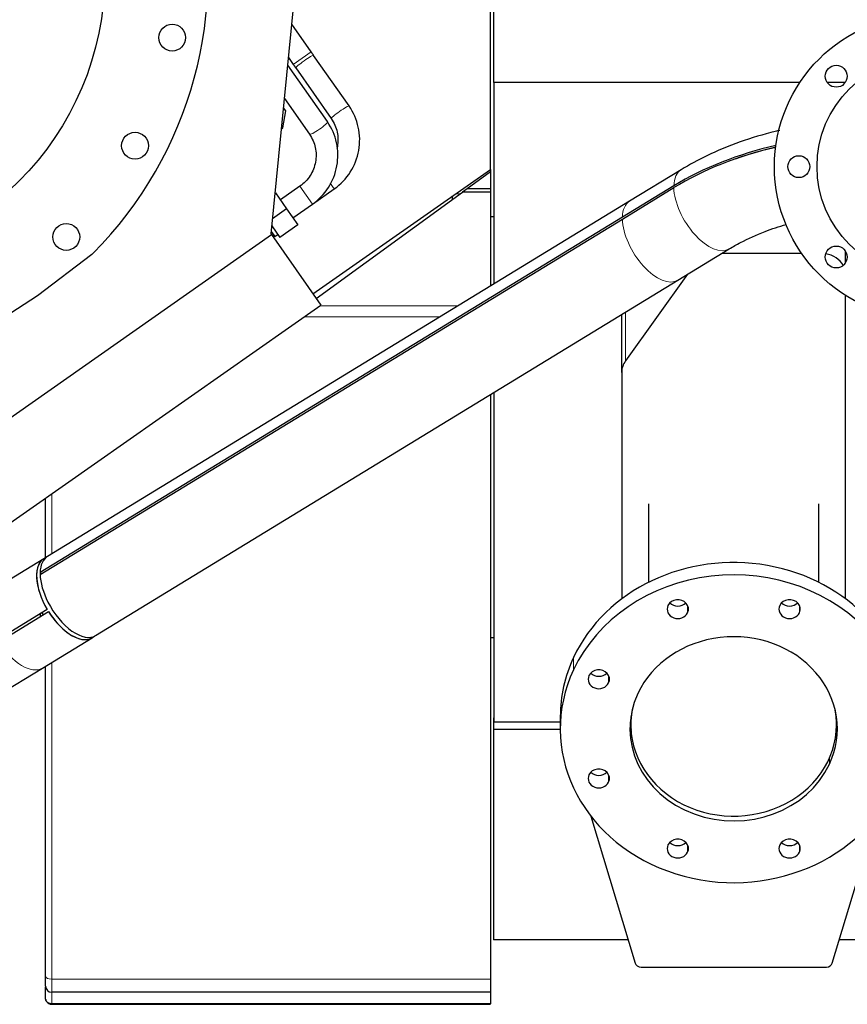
# Model space of a CAD drawing. Header units: inches. Extents: x 0 to 23760, y -13 to 16800.
# Tile 7 of 204: x 3217 to 3897, y 6304 to 7112. Entities that reach past the tile are written whole.
import ezdxf

# ---------------------------------------------------------------- set-up
doc = ezdxf.new("R2010")
doc.units = ezdxf.units.IN
doc.layers.add('254', color=7, linetype='Continuous', true_color=0xffffff)

msp = doc.modelspace()

# ---------------------------------------------------------------- linework, layer by layer
at = {"layer": '254', "color": 2, "linetype": 'Continuous', "lineweight": 25}
for p, q in [((3604.063, 6989.425), (3604.063, 7242.051)), ((3607.059, 7060.874), (3607.059, 7244.138)), ((3423.869, 6936.528), (3443.803, 7138.195)), ((3456.867, 7085.974), (3440.894, 7108.786)), ((3438.174, 7081.288), (3442.122, 7075.65)), ((3487.948, 7041.586), (3458.848, 7083.145)), ((3470.112, 7028.703), (3437.574, 7075.172)), ((3444.103, 7072.82), (3473.203, 7031.262)), ((3607.059, 7060.874), (3607.059, 6895.407)), ((3858.418, 7060.874), (3607.059, 7060.874)), ((3895.721, 7060.874), (3880.908, 7060.874)), ((3434.855, 7047.672), (3455.367, 7018.378)), ((3433.455, 7023.521), (3435.91, 7037.448)), ((3435.91, 7037.448), (3434.099, 7040.035)), ((3432.394, 7022.778), (3433.455, 7023.521)), ((3458.297, 6887.359), (3604.063, 6989.425)), ((3604.063, 6987.411), (3585.114, 6973.644)), ((3604.063, 6989.434), (3604.063, 6987.412)), ((3604.063, 6987.411), (3604.063, 6973.644)), ((3760.818, 6989.192), (3718.532, 6963.4)), ((3447.482, 6975.592), (3431.509, 6964.407)), ((3457.807, 6960.848), (3475.828, 6973.466)), ((3585.114, 6973.644), (3581.207, 6970.805)), ((3604.063, 6973.644), (3585.114, 6973.644)), ((3604.063, 6973.644), (3604.063, 6970.805)), ((3754.857, 6975.974), (3712.571, 6950.182)), ((3712.571, 6948.683), (3754.857, 6974.475)), ((3718.532, 6963.4), (3240.027, 6671.537)), ((3427.494, 6970.141), (3427.169, 6969.914)), ((3427.494, 6970.141), (3436.671, 6957.035)), ((3461.015, 6883.48), (3581.207, 6970.805)), ((3573.063, 6964.888), (3573.063, 6967.719)), ((3604.063, 6970.805), (3581.207, 6970.805)), ((3604.063, 6970.805), (3604.063, 6893.58)), ((3436.671, 6957.035), (3425.095, 6948.929)), ((3436.671, 6957.035), (3445.848, 6943.928)), ((3441.833, 6949.663), (3457.807, 6960.847)), ((3712.571, 6950.182), (3234.065, 6658.318)), ((3234.065, 6656.819), (3712.571, 6948.683)), ((3607.06, 6950.574), (3604.063, 6950.574)), ((3424.511, 6943.019), (3431.103, 6933.604)), ((3445.848, 6943.928), (3431.103, 6933.604)), ((3097.439, 6707.084), (3424.28, 6935.941)), ((3423.869, 6936.528), (3424.28, 6935.941)), ((3424.058, 6938.436), (3425.394, 6936.528)), ((3424.28, 6935.941), (3464.855, 6877.994)), ((3425.328, 6934.443), (3426.352, 6935.16)), ((3425.394, 6936.528), (3426.352, 6935.16)), ((3426.352, 6935.16), (3426.925, 6934.341)), ((3426.925, 6934.341), (3429.383, 6936.062)), ((3758.16, 6898.432), (3800.445, 6924.224)), ((3231.861, 6886.025), (3276.695, 6919.811)), ((3859.875, 6920.461), (3794.278, 6920.461)), ((3896.063, 6912.91), (3896.063, 6922.074)), ((3279.654, 6606.568), (3758.16, 6898.432)), ((3766.143, 6903.3), (3715.19, 6832.278)), ((3184.779, 6855.45), (3231.861, 6886.025)), ((3896.063, 6636.673), (3896.063, 6885.891)), ((3138.013, 6649.137), (3464.855, 6877.994)), ((3712.063, 6822.754), (3712.063, 6870.314)), ((3712.063, 6822.754), (3712.063, 6636.675)), ((3604.063, 6804.436), (3604.063, 6324.341)), ((3607.059, 6806.261), (3607.059, 6535.764)), ((3238.563, 6670.581), (3238.563, 6719.538)), ((3734.063, 6714.687), (3734.063, 6650.243)), ((3874.063, 6650.243), (3874.063, 6714.687)), ((3237.085, 6669.743), (3196.27, 6644.848)), ((3239.207, 6670.978), (3237.111, 6669.7)), ((3234.065, 6658.318), (3234.099, 6658.294)), ((3234.099, 6658.294), (3235.194, 6657.508)), ((3239.884, 6628.052), (3199.069, 6603.157)), ((3200.111, 6601.45), (3240.926, 6626.344)), ((3234.063, 6624.501), (3234.063, 6624.12)), ((3234.063, 6624.12), (3234.063, 6622.158)), ((3239.884, 6628.052), (3239.906, 6628.065)), ((3240.947, 6626.358), (3240.926, 6626.344)), ((3235.897, 6579.879), (3276.712, 6604.774)), ((3276.686, 6604.817), (3278.782, 6606.095)), ((3607.074, 6604.738), (3604.063, 6604.738)), ((3151.876, 6528.631), (3235.897, 6579.879)), ((3238.563, 6326.649), (3238.563, 6581.504)), ((3606.563, 6538.951), (3606.563, 6529.527)), ((3607.079, 6538.951), (3606.563, 6538.951)), ((3607.059, 6535.764), (3661.565, 6535.764)), ((3661.563, 6540.146), (3661.563, 6529.988)), ((3719.563, 6539.997), (3719.563, 6533.22)), ((3888.563, 6533.22), (3888.563, 6539.997)), ((3606.563, 6529.527), (3606.563, 6356.578)), ((3661.578, 6529.527), (3606.563, 6529.527)), ((3686.68, 6458.322), (3723.071, 6337.625)), ((3885.055, 6337.625), (3921.446, 6458.322)), ((3717.368, 6356.578), (3606.563, 6356.578)), ((4983.563, 6356.578), (3890.784, 6356.578)), ((3727.901, 6334.336), (3880.224, 6334.336)), ((3604.063, 6324.341), (3604.063, 6313.577)), ((3238.563, 6308.732), (3238.563, 6317.732)), ((3604.063, 6313.577), (3243.563, 6313.577)), ((3604.063, 6313.577), (3604.063, 6304.102)), ((3604.063, 6304.102), (3243.563, 6304.102)), ((3243.563, 6303.712), (3604.063, 6303.712))]:
    msp.add_line(p, q, dxfattribs=at)
at = {"layer": '254', "color": 110, "linetype": 'Continuous', "lineweight": 13}
for p, q in [((3442.122, 7075.65), (3456.866, 7085.974)), ((3457.807, 6960.847), (3447.482, 6975.592)), ((3472.443, 6978.3), (3475.828, 6973.466)), ((3579.183, 6969.334), (3575.37, 6969.334)), ((3577.661, 6877.476), (3464.116, 6877.476)), ((3562.522, 6868.243), (3450.929, 6868.243)), ((3715.19, 6832.278), (3715.19, 6872.222)), ((3243.563, 6723.041), (3243.563, 6673.693)), ((3766.225, 6631.297), (3766.225, 6625.357)), ((3858.069, 6631.297), (3858.069, 6625.357)), ((3243.563, 6584.55), (3243.563, 6324.341)), ((3672.41, 6588.517), (3672.41, 6578.359)), ((3701.281, 6573.691), (3701.281, 6567.751)), ((3882.824, 6506.068), (3882.824, 6501.05)), ((3701.281, 6492.225), (3701.281, 6486.284)), ((3766.225, 6434.619), (3766.225, 6428.679)), ((3858.069, 6434.619), (3858.069, 6428.679)), ((3604.063, 6324.341), (3243.563, 6324.341)), ((3243.563, 6313.577), (3243.563, 6304.102)), ((3243.563, 6304.102), (3243.563, 6303.712))]:
    msp.add_line(p, q, dxfattribs=at)
at = {"layer": '254', "color": 2, "linetype": 'Continuous', "lineweight": 25}
for centre, radius in [((3047.169, 7149.792), 240), ((3962.563, 6991.738), 125), ((3342.611, 7097.698), 11), ((3962.563, 6991.738), 90), ((3888.317, 7065.984), 9), ((3312.053, 7008.951), 11), ((3857.563, 6991.738), 9), ((3255.567, 6933.99), 11), ((3888.317, 6917.492), 9)]:
    msp.add_circle(centre, radius, dxfattribs=at)
for centre, radius, start, end in [((3047.169, 7149.792), 325, 315.143056, 14.43617), ((3271.881, 6926.2), 8, 307, 315.143056), ((3243.563, 6318.577), 5, 180, 270)]:
    msp.add_arc(centre, radius, start, end, dxfattribs=at)
at = {"layer": '254', "color": 110, "linetype": 'Continuous', "lineweight": 13}
for centre, major_axis, ratio, start_param, end_param in [((3451.476, 7077.983), (-7.372, -5.162), 0.0863439, 3.1415927, 6.2831853), ((3480.575, 7036.424), (-7.372, -5.162), 0.0863439, 3.1474831, 6.2831853), ((3462.739, 7023.541), (7.372, 5.162), 0.1534605, 3.1415927, 6.2831853), ((3780.632, 6956.708), (19.814, -32.484), 0.5079153, 3.1410558, 3.8096847), ((3780.632, 6956.708), (19.814, -32.484), 0.5079153, 3.8622532, 6.2799938), ((3738.346, 6930.916), (19.814, -32.484), 0.5079153, 3.1415867, 3.8096847), ((3738.346, 6930.916), (19.814, -32.484), 0.5079153, 3.8622532, 6.2831793), ((3216.084, 6612.363), (19.814, -32.484), 0.5079153, 4.7386732, 6.2831853), ((3243.563, 6326.649), (5, 0), 0.4617486, 3.1415927, 4.712389)]:
    msp.add_ellipse(centre, major_axis=major_axis, ratio=ratio, start_param=start_param, end_param=end_param, dxfattribs=at)
at = {"layer": '254', "color": 2, "linetype": 'Continuous', "lineweight": 25}
for centre, major_axis, ratio, start_param, end_param in [((3916.158, 6860.097), (238.037, 0), 0.6619508, 1.9019047, 2.3153306), ((3916.158, 6858.598), (-238.037, 0), 0.6619508, 5.0444164, 5.4569233), ((3916.158, 6860.097), (-236.036, 0), 0.6619508, 5.0472782, 5.2020133), ((3876.063, 6902.721), (20, 0), 0.8870108, 0.4558255, 1.3867923), ((3732.063, 6822.754), (20, 0), 0.8870108, 2.5748634, 3.1415927), ((3804.063, 6540.146), (142.5, 0), 0.8870108, 0.0000491, 2.7488936), ((3256.899, 6637.258), (19.788, -32.441), 0.5079153, 3.1415927, 4.6860702), ((3256.899, 6637.258), (19.814, -32.484), 0.5079153, 3.0903342, 4.6861047), ((3259.84, 6639.053), (19.814, -32.484), 0.5079153, 3.1415867, 3.8096847), ((3259.84, 6639.053), (19.814, -32.484), 0.5079153, 3.8622532, 4.5593873), ((3259.84, 6639.053), (19.788, -32.441), 0.5079153, 3.8096501, 3.8622878), ((3804.063, 6529.988), (142.5, 0), 0.8870108, 5.8904862, 9.0320789), ((3259.84, 6639.053), (19.814, -32.484), 0.5079153, 4.5593873, 6.2831552), ((3758.141, 6628.327), (8.75, 0), 0.8870108, 5.8904862, 9.0320789), ((3758.141, 6638.485), (8.75, 0), 0.8870108, 3.8550287, 5.5697493), ((3849.985, 6628.327), (8.75, 0), 0.8870108, 5.8904862, 9.0320789), ((3849.985, 6638.485), (8.75, 0), 0.8870108, 3.8550287, 5.5697493), ((3304.063, 6624.12), (70, 0), 0.707107, 3.1415927, 3.1806662), ((3304.063, 6624.12), (70, 0), 0.707107, 3.1416908, 3.1806662), ((3252.486, 6634.567), (19.788, -32.441), 0.5079153, 4.6860702, 4.7387078), ((3256.899, 6637.258), (19.814, -32.484), 0.5079153, 4.7386732, 5.4067653), ((3256.899, 6637.258), (-19.788, 32.441), 0.5079153, 1.5971152, 3.1415927), ((3758.141, 6628.327), (8.75, 0), 0.8870108, 2.7488936, 5.8904862), ((3849.985, 6628.327), (8.75, 0), 0.8870108, 2.7488936, 5.8904862), ((3256.899, 6637.258), (19.814, -32.484), 0.5079153, 5.4067653, 6.334474), ((3804.063, 6529.988), (85.25, 0), 0.8870108, 5.8904862, 9.0320789), ((3804.063, 6540.146), (142.5, 0), 0.8870108, 2.7488936, 3.1415927), ((3804.063, 6529.988), (142.5, 0), 0.8870108, 2.7488936, 5.8904862), ((3693.197, 6570.721), (8.75, 0), 0.8870108, 5.8904862, 9.0320789), ((3693.197, 6580.88), (8.75, 0), 0.8870108, 3.8550287, 5.5697493), ((3693.197, 6570.721), (8.75, 0), 0.8870108, 2.7488936, 5.8904862), ((3804.063, 6529.988), (85.25, 0), 0.8870108, 2.7488936, 5.8904862), ((3804.063, 6533.22), (84.5, 0), 0.8870108, 2.9553551, 6.2831853), ((3804.063, 6533.22), (84.5, 0), 0.8870108, 0, 0.1863357), ((3804.063, 6540.146), (85.25, 0), 0.8870108, 3.1996139, 3.2835043), ((3804.063, 6540.146), (85.25, 0), 0.8870108, 6.1423045, 6.2252131), ((3693.197, 6489.255), (8.75, 0), 0.8870108, 5.8904862, 9.0320789), ((3693.197, 6499.413), (8.75, 0), 0.8870108, 3.8550287, 5.5697493), ((3693.197, 6489.255), (8.75, 0), 0.8870108, 2.7488936, 5.8904862), ((3758.141, 6431.649), (8.75, 0), 0.8870108, 5.8904862, 9.0320789), ((3849.985, 6431.649), (8.75, 0), 0.8870108, 5.8904862, 9.0320789), ((3758.141, 6431.649), (8.75, 0), 0.8870108, 2.7488936, 5.8904862), ((3758.141, 6441.807), (8.75, 0), 0.8870108, 3.8550287, 5.5697493), ((3849.985, 6431.649), (8.75, 0), 0.8870108, 2.7488936, 5.8904862), ((3849.985, 6441.807), (8.75, 0), 0.8870108, 3.8550287, 5.5697493), ((3727.901, 6338.771), (5, 0), 0.8870108, 3.4029186, 4.712389), ((3880.224, 6338.771), (5, 0), 0.8870108, 4.712389, 6.0218593), ((3243.563, 6308.712), (-5, 0), 0.9999996, 0.1485075, 0.3245738), ((3243.563, 6308.712), (-5, 0), 0.9999996, 0.624569, 1.5714451)]:
    msp.add_ellipse(centre, major_axis=major_axis, ratio=ratio, start_param=start_param, end_param=end_param, dxfattribs=at)
for points in [[(3458.845, 7083.149), (3456.866, 7085.974)], [(3442.122, 7075.65), (3444.106, 7072.816)]]:
    msp.add_open_spline(points, degree=1, dxfattribs=at)
for points, knots in [([(3475.828, 6973.466), (3481.235, 6977.4), (3489.948, 6986.487), (3497.253, 7004.836), (3496.725, 7024.558), (3491.671, 7036.056), (3487.945, 7041.59)], [0, 0, 0, 0, 0.2490454, 0.4999108, 0.7508226, 1, 1, 1, 1]), ([(3457.807, 6960.847), (3463.209, 6964.778), (3471.926, 6973.846), (3479.277, 6992.13), (3478.82, 7011.764), (3473.817, 7023.197), (3470.116, 7028.696)], [0, 0, 0, 0, 0.2489052, 0.4997418, 0.7507117, 1, 1, 1, 1]), ([(3473.206, 7031.258), (3475.642, 7027.745), (3478.909, 7020.492), (3479.061, 7011.606), (3478.124, 7007.077), (3477.996, 7006.53)], [0, 0, 0, 0, 0.4703331, 0.9356557, 1, 1, 1, 1]), ([(3841.858, 7021.456), (3840.639, 7021.175), (3829.499, 7018.538), (3808.923, 7012.437), (3783.052, 7001.714), (3767.614, 6993.328), (3760.818, 6989.192)], [0, 0, 0, 0, 0.0412103, 0.377868, 0.7157522, 1, 1, 1, 1]), ([(3455.362, 7018.385), (3457.773, 7014.91), (3460.996, 7007.727), (3461.156, 6995.367), (3456.603, 6983.789), (3451, 6978.078), (3447.482, 6975.592)], [0, 0, 0, 0, 0.2510977, 0.4995993, 0.7483114, 1, 1, 1, 1]), ([(3800.445, 6924.224), (3803.404, 6926.031), (3812.512, 6931.18), (3827.989, 6938.152), (3841.185, 6942.545), (3847.163, 6944.258)], [0, 0, 0, 0, 0.2216355, 0.6578009, 1, 1, 1, 1]), ([(3238.563, 6318.577), (3238.563, 6318.579), (3238.563, 6318.59), (3238.563, 6318.636), (3238.563, 6318.705), (3238.563, 6318.878), (3238.563, 6319.038), (3238.563, 6319.175), (3238.563, 6319.248), (3238.563, 6319.328), (3238.563, 6319.382), (3238.563, 6319.41), (3238.563, 6319.554), (3238.563, 6319.679), (3238.563, 6319.95), (3238.563, 6320.242), (3238.563, 6320.739), (3238.563, 6321.111), (3238.563, 6321.405), (3238.563, 6321.556), (3238.563, 6321.713), (3238.563, 6321.818), (3238.563, 6321.872), (3238.563, 6322.142), (3238.563, 6322.591), (3238.563, 6323.31), (3238.563, 6324.075), (3238.563, 6324.616), (3238.563, 6325.033), (3238.563, 6325.245), (3238.563, 6325.461), (3238.563, 6325.606), (3238.563, 6325.679), (3238.563, 6326.045), (3238.563, 6326.344), (3238.563, 6326.649)], [0, 0, 0, 0, 0.0588946, 0.0588946, 0.121635, 0.1843753, 0.2471157, 0.2471157, 0.2784859, 0.2941709, 0.2941709, 0.309856, 0.309856, 0.3725964, 0.3725964, 0.4353368, 0.4980771, 0.5608175, 0.5608175, 0.5921877, 0.6078727, 0.6078727, 0.6235578, 0.6235578, 0.6862982, 0.7490386, 0.8117789, 0.8745193, 0.8745193, 0.9058895, 0.9215745, 0.9215745, 0.9372596, 0.9372596, 1, 1, 1, 1]), ([(3243.563, 6304.102), (3243.386, 6304.102), (3243.211, 6304.11), (3242.865, 6304.141), (3242.693, 6304.164), (3242.353, 6304.225), (3242.185, 6304.263), (3241.852, 6304.355), (3241.69, 6304.408), (3241.376, 6304.526), (3241.224, 6304.593), (3240.928, 6304.738), (3240.785, 6304.817), (3240.508, 6304.99), (3240.376, 6305.081), (3240.126, 6305.274), (3240.008, 6305.376), (3239.784, 6305.59), (3239.678, 6305.702), (3239.554, 6305.849), (3239.53, 6305.878), (3239.482, 6305.938), (3239.412, 6306.028), (3239.346, 6306.12), (3239.22, 6306.307), (3239.143, 6306.435), (3239.004, 6306.698), (3238.942, 6306.832), (3238.873, 6307.005), (3238.859, 6307.04), (3238.833, 6307.11), (3238.821, 6307.145), (3238.785, 6307.251), (3238.762, 6307.322), (3238.701, 6307.537), (3238.668, 6307.682), (3238.615, 6307.976), (3238.595, 6308.124), (3238.576, 6308.35), (3238.568, 6308.464), (3238.564, 6308.598), (3238.563, 6308.655), (3238.563, 6308.694), (3238.563, 6308.713), (3238.563, 6308.732)], [0, 0, 0, 0, 0.0625, 0.0625, 0.125, 0.125, 0.1875, 0.1875, 0.25, 0.25, 0.3125, 0.3125, 0.375, 0.375, 0.4375, 0.4375, 0.5, 0.5, 0.5625, 0.5625, 0.578125, 0.578125, 0.59375, 0.625, 0.625, 0.6875, 0.6875, 0.75, 0.75, 0.765625, 0.765625, 0.78125, 0.78125, 0.8125, 0.8125, 0.875, 0.875, 0.9375, 0.9375, 0.96875, 0.984375, 0.9921875, 0.9921875, 1, 1, 1, 1])]:
    msp.add_open_spline(points, degree=3, knots=knots, dxfattribs=at)
at = {"layer": '254', "color": 110, "linetype": 'Continuous', "lineweight": 13}
msp.add_open_spline([(3243.563, 6324.341), (3243.563, 6323.934), (3243.563, 6323.535), (3243.563, 6323.046), (3243.563, 6322.949), (3243.563, 6322.756), (3243.563, 6322.468), (3243.563, 6322.186), (3243.563, 6321.629), (3243.563, 6320.908), (3243.563, 6319.888), (3243.563, 6319.249), (3243.563, 6318.63), (3243.563, 6318.331), (3243.563, 6317.97), (3243.563, 6317.899), (3243.563, 6317.758), (3243.563, 6317.549), (3243.563, 6317.348), (3243.563, 6316.955), (3243.563, 6316.46), (3243.563, 6315.796), (3243.563, 6315.408), (3243.563, 6315.047), (3243.563, 6314.88), (3243.563, 6314.707), (3243.563, 6314.689), (3243.563, 6314.651), (3243.563, 6314.596), (3243.563, 6314.472), (3243.563, 6314.375), (3243.563, 6314.191), (3243.563, 6313.978), (3243.563, 6313.748), (3243.563, 6313.655), (3243.563, 6313.594), (3243.563, 6313.577), (3243.563, 6313.577)], degree=3, knots=[0, 0, 0, 0, 0.0625733, 0.0625733, 0.0782167, 0.0782167, 0.09386, 0.1251467, 0.1251467, 0.18772, 0.2502934, 0.3128667, 0.3128667, 0.37544, 0.37544, 0.3910834, 0.3910834, 0.4067267, 0.4380134, 0.4380134, 0.5005867, 0.56316, 0.6257334, 0.6257334, 0.6883067, 0.6883067, 0.6961284, 0.6961284, 0.70395, 0.7195934, 0.7508801, 0.7508801, 0.8134534, 0.8760267, 0.9386001, 0.9386001, 1, 1, 1, 1], dxfattribs=at)

doc.saveas('drawing.dxf')
